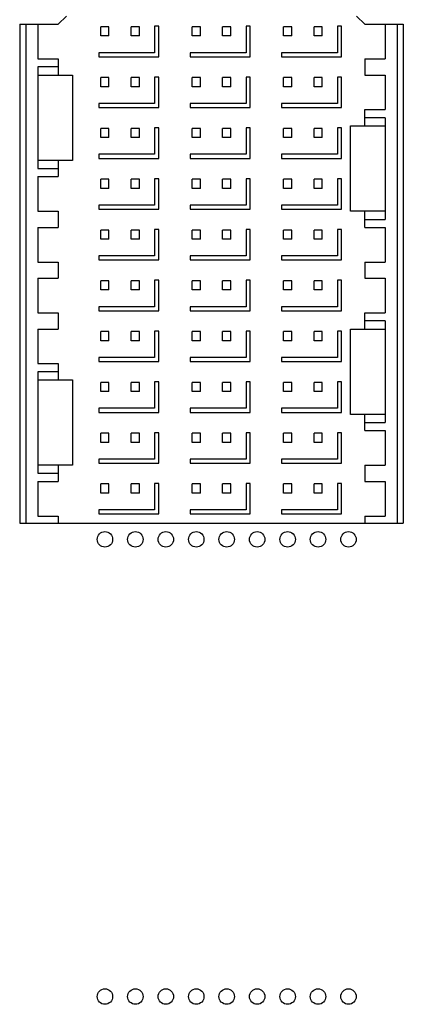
# Model space of a CAD drawing. Header units: inches. Extents: x 0 to 34, y 0 to 22.
# Tile 12 of 82: x 6.3 to 6.7, y 14.9 to 15.8. Entities that reach past the tile are written whole.
import ezdxf

# ---------------------------------------------------------------- set-up
doc = ezdxf.new("R2010")
doc.units = ezdxf.units.IN
doc.header["$LTSCALE"] = 1.87
doc.header["$MEASUREMENT"] = 0
doc.layers.get('0').update_dxf_attribs({"linetype": 'CONTINUOUS'})

msp = doc.modelspace()

# ---------------------------------------------------------------- linework, layer by layer
at = {"color": 7, "linetype": 'CONTINUOUS'}
for p, q in [((6.31729, 15.81663), (6.31729, 15.33336)), ((6.31729, 15.81663), (6.35469, 15.81663)), ((6.3232, 15.81663), (6.3232, 15.33336)), ((6.33501, 15.81663), (6.33501, 15.78317)), ((6.35469, 15.81663), (6.36257, 15.8245)), ((6.64406, 15.8245), (6.65194, 15.81663)), ((6.65194, 15.81663), (6.68934, 15.81663)), ((6.67162, 15.81663), (6.67162, 15.78317)), ((6.68343, 15.81663), (6.68343, 15.33336)), ((6.68934, 15.81663), (6.68934, 15.33336)), ((6.39603, 15.80531), (6.39603, 15.81417)), ((6.40391, 15.81417), (6.39603, 15.81417)), ((6.40391, 15.80531), (6.40391, 15.81417)), ((6.43343, 15.81417), (6.42556, 15.81417)), ((6.42556, 15.80531), (6.42556, 15.81417)), ((6.43343, 15.80531), (6.43343, 15.81417)), ((6.45213, 15.81467), (6.4482, 15.81467)), ((6.4482, 15.81467), (6.4482, 15.78908)), ((6.45213, 15.78514), (6.45213, 15.81467)), ((6.49249, 15.81417), (6.48461, 15.81417)), ((6.48461, 15.80531), (6.48461, 15.81417)), ((6.49249, 15.80531), (6.49249, 15.81417)), ((6.52202, 15.81417), (6.51414, 15.81417)), ((6.51414, 15.80531), (6.51414, 15.81417)), ((6.52202, 15.80531), (6.52202, 15.81417)), ((6.54072, 15.81467), (6.53678, 15.81467)), ((6.53678, 15.81467), (6.53678, 15.78908)), ((6.54072, 15.78514), (6.54072, 15.81467)), ((6.58107, 15.81417), (6.5732, 15.81417)), ((6.5732, 15.80531), (6.5732, 15.81417)), ((6.58107, 15.80531), (6.58107, 15.81417)), ((6.6106, 15.81417), (6.60272, 15.81417)), ((6.60272, 15.80531), (6.60272, 15.81417)), ((6.6106, 15.80531), (6.6106, 15.81417)), ((6.6293, 15.81467), (6.62536, 15.81467)), ((6.62536, 15.81467), (6.62536, 15.78908)), ((6.6293, 15.78514), (6.6293, 15.81467)), ((6.40391, 15.80531), (6.39603, 15.80531)), ((6.43343, 15.80531), (6.42556, 15.80531)), ((6.49249, 15.80531), (6.48461, 15.80531)), ((6.52202, 15.80531), (6.51414, 15.80531)), ((6.58107, 15.80531), (6.5732, 15.80531)), ((6.6106, 15.80531), (6.60272, 15.80531)), ((6.39406, 15.78908), (6.39406, 15.78514)), ((6.4482, 15.78908), (6.39406, 15.78908)), ((6.53678, 15.78908), (6.48265, 15.78908)), ((6.48265, 15.78908), (6.48265, 15.78514)), ((6.62536, 15.78908), (6.57123, 15.78908)), ((6.57123, 15.78908), (6.57123, 15.78514)), ((6.33501, 15.78317), (6.35469, 15.78317)), ((6.35469, 15.78317), (6.35469, 15.76742)), ((6.39406, 15.78514), (6.45213, 15.78514)), ((6.48265, 15.78514), (6.54072, 15.78514)), ((6.57123, 15.78514), (6.6293, 15.78514)), ((6.65194, 15.78317), (6.67162, 15.78317)), ((6.65194, 15.78317), (6.65194, 15.76742)), ((6.33501, 15.77529), (6.33501, 15.67687)), ((6.35469, 15.77529), (6.33501, 15.77529)), ((6.33501, 15.76742), (6.36847, 15.76742)), ((6.36847, 15.76742), (6.36847, 15.68474)), ((6.65194, 15.76742), (6.67162, 15.76742)), ((6.67162, 15.76742), (6.67162, 15.73395)), ((6.39603, 15.7561), (6.39603, 15.76496)), ((6.40391, 15.76496), (6.39603, 15.76496)), ((6.40391, 15.7561), (6.40391, 15.76496)), ((6.43343, 15.76496), (6.42556, 15.76496)), ((6.42556, 15.7561), (6.42556, 15.76496)), ((6.43343, 15.7561), (6.43343, 15.76496)), ((6.45213, 15.76545), (6.4482, 15.76545)), ((6.4482, 15.76545), (6.4482, 15.73986)), ((6.45213, 15.73593), (6.45213, 15.76545)), ((6.49249, 15.76496), (6.48461, 15.76496)), ((6.48461, 15.7561), (6.48461, 15.76496)), ((6.49249, 15.7561), (6.49249, 15.76496)), ((6.52202, 15.76496), (6.51414, 15.76496)), ((6.51414, 15.7561), (6.51414, 15.76496)), ((6.52202, 15.7561), (6.52202, 15.76496)), ((6.54072, 15.76545), (6.53678, 15.76545)), ((6.53678, 15.76545), (6.53678, 15.73986)), ((6.54072, 15.73593), (6.54072, 15.76545)), ((6.58107, 15.76496), (6.5732, 15.76496)), ((6.5732, 15.7561), (6.5732, 15.76496)), ((6.58107, 15.7561), (6.58107, 15.76496)), ((6.6106, 15.76496), (6.60272, 15.76496)), ((6.60272, 15.7561), (6.60272, 15.76496)), ((6.6106, 15.7561), (6.6106, 15.76496)), ((6.6293, 15.76545), (6.62536, 15.76545)), ((6.62536, 15.76545), (6.62536, 15.73986)), ((6.6293, 15.73593), (6.6293, 15.76545)), ((6.40391, 15.7561), (6.39603, 15.7561)), ((6.43343, 15.7561), (6.42556, 15.7561)), ((6.49249, 15.7561), (6.48461, 15.7561)), ((6.52202, 15.7561), (6.51414, 15.7561)), ((6.58107, 15.7561), (6.5732, 15.7561)), ((6.6106, 15.7561), (6.60272, 15.7561)), ((6.39406, 15.73986), (6.39406, 15.73593)), ((6.4482, 15.73986), (6.39406, 15.73986)), ((6.53678, 15.73986), (6.48265, 15.73986)), ((6.48265, 15.73986), (6.48265, 15.73593)), ((6.62536, 15.73986), (6.57123, 15.73986)), ((6.57123, 15.73986), (6.57123, 15.73593)), ((6.39406, 15.73593), (6.45213, 15.73593)), ((6.48265, 15.73593), (6.54072, 15.73593)), ((6.57123, 15.73593), (6.6293, 15.73593)), ((6.65194, 15.73395), (6.67162, 15.73395)), ((6.65194, 15.7182), (6.65194, 15.73395)), ((6.67162, 15.72608), (6.65194, 15.72608)), ((6.67162, 15.72608), (6.67162, 15.62765)), ((6.39603, 15.70689), (6.39603, 15.71574)), ((6.40391, 15.71574), (6.39603, 15.71574)), ((6.40391, 15.70689), (6.40391, 15.71574)), ((6.43343, 15.71574), (6.42556, 15.71574)), ((6.42556, 15.70689), (6.42556, 15.71574)), ((6.43343, 15.70689), (6.43343, 15.71574)), ((6.45213, 15.71624), (6.4482, 15.71624)), ((6.4482, 15.71624), (6.4482, 15.69065)), ((6.45213, 15.68671), (6.45213, 15.71624)), ((6.49249, 15.71574), (6.48461, 15.71574)), ((6.48461, 15.70689), (6.48461, 15.71574)), ((6.49249, 15.70689), (6.49249, 15.71574)), ((6.52202, 15.71574), (6.51414, 15.71574)), ((6.51414, 15.70689), (6.51414, 15.71574)), ((6.52202, 15.70689), (6.52202, 15.71574)), ((6.54072, 15.71624), (6.53678, 15.71624)), ((6.53678, 15.71624), (6.53678, 15.69065)), ((6.54072, 15.68671), (6.54072, 15.71624)), ((6.58107, 15.71574), (6.5732, 15.71574)), ((6.5732, 15.70689), (6.5732, 15.71574)), ((6.58107, 15.70689), (6.58107, 15.71574)), ((6.6106, 15.71574), (6.60272, 15.71574)), ((6.60272, 15.70689), (6.60272, 15.71574)), ((6.6106, 15.70689), (6.6106, 15.71574)), ((6.6293, 15.71624), (6.62536, 15.71624)), ((6.62536, 15.71624), (6.62536, 15.69065)), ((6.6293, 15.68671), (6.6293, 15.71624)), ((6.63816, 15.7182), (6.67162, 15.7182)), ((6.63816, 15.63553), (6.63816, 15.7182)), ((6.40391, 15.70689), (6.39603, 15.70689)), ((6.43343, 15.70689), (6.42556, 15.70689)), ((6.49249, 15.70689), (6.48461, 15.70689)), ((6.52202, 15.70689), (6.51414, 15.70689)), ((6.58107, 15.70689), (6.5732, 15.70689)), ((6.6106, 15.70689), (6.60272, 15.70689)), ((6.36847, 15.68474), (6.33501, 15.68474)), ((6.35469, 15.68474), (6.35469, 15.66899)), ((6.39406, 15.69065), (6.39406, 15.68671)), ((6.4482, 15.69065), (6.39406, 15.69065)), ((6.39406, 15.68671), (6.45213, 15.68671)), ((6.53678, 15.69065), (6.48265, 15.69065)), ((6.48265, 15.69065), (6.48265, 15.68671)), ((6.48265, 15.68671), (6.54072, 15.68671)), ((6.62536, 15.69065), (6.57123, 15.69065)), ((6.57123, 15.69065), (6.57123, 15.68671)), ((6.57123, 15.68671), (6.6293, 15.68671)), ((6.33501, 15.67687), (6.35469, 15.67687)), ((6.33501, 15.66899), (6.33501, 15.63553)), ((6.33501, 15.66899), (6.35469, 15.66899)), ((6.39603, 15.65767), (6.39603, 15.66653)), ((6.40391, 15.66653), (6.39603, 15.66653)), ((6.40391, 15.65767), (6.40391, 15.66653)), ((6.43343, 15.66653), (6.42556, 15.66653)), ((6.42556, 15.65767), (6.42556, 15.66653)), ((6.43343, 15.65767), (6.43343, 15.66653)), ((6.45213, 15.66703), (6.4482, 15.66703)), ((6.4482, 15.66703), (6.4482, 15.64144)), ((6.45213, 15.6375), (6.45213, 15.66703)), ((6.49249, 15.66653), (6.48461, 15.66653)), ((6.48461, 15.65767), (6.48461, 15.66653)), ((6.49249, 15.65767), (6.49249, 15.66653)), ((6.52202, 15.66653), (6.51414, 15.66653)), ((6.51414, 15.65767), (6.51414, 15.66653)), ((6.52202, 15.65767), (6.52202, 15.66653)), ((6.54072, 15.66703), (6.53678, 15.66703)), ((6.53678, 15.66703), (6.53678, 15.64144)), ((6.54072, 15.6375), (6.54072, 15.66703)), ((6.58107, 15.66653), (6.5732, 15.66653)), ((6.5732, 15.65767), (6.5732, 15.66653)), ((6.58107, 15.65767), (6.58107, 15.66653)), ((6.6106, 15.66653), (6.60272, 15.66653)), ((6.60272, 15.65767), (6.60272, 15.66653)), ((6.6106, 15.65767), (6.6106, 15.66653)), ((6.6293, 15.66703), (6.62536, 15.66703)), ((6.62536, 15.66703), (6.62536, 15.64144)), ((6.6293, 15.6375), (6.6293, 15.66703)), ((6.40391, 15.65767), (6.39603, 15.65767)), ((6.43343, 15.65767), (6.42556, 15.65767)), ((6.49249, 15.65767), (6.48461, 15.65767)), ((6.52202, 15.65767), (6.51414, 15.65767)), ((6.58107, 15.65767), (6.5732, 15.65767)), ((6.6106, 15.65767), (6.60272, 15.65767)), ((6.33501, 15.63553), (6.35469, 15.63553)), ((6.35469, 15.63553), (6.35469, 15.61978)), ((6.4482, 15.64144), (6.39406, 15.64144)), ((6.39406, 15.64144), (6.39406, 15.6375)), ((6.39406, 15.6375), (6.45213, 15.6375)), ((6.53678, 15.64144), (6.48265, 15.64144)), ((6.48265, 15.64144), (6.48265, 15.6375)), ((6.48265, 15.6375), (6.54072, 15.6375)), ((6.62536, 15.64144), (6.57123, 15.64144)), ((6.57123, 15.64144), (6.57123, 15.6375)), ((6.57123, 15.6375), (6.6293, 15.6375)), ((6.67162, 15.63553), (6.63816, 15.63553)), ((6.65194, 15.61978), (6.65194, 15.63553)), ((6.65194, 15.62765), (6.67162, 15.62765)), ((6.33501, 15.61978), (6.35469, 15.61978)), ((6.33501, 15.61978), (6.33501, 15.58631)), ((6.40391, 15.61732), (6.39603, 15.61732)), ((6.39603, 15.60846), (6.39603, 15.61732)), ((6.40391, 15.60846), (6.40391, 15.61732)), ((6.43343, 15.61732), (6.42556, 15.61732)), ((6.42556, 15.60846), (6.42556, 15.61732)), ((6.43343, 15.60846), (6.43343, 15.61732)), ((6.45213, 15.61782), (6.4482, 15.61782)), ((6.4482, 15.61782), (6.4482, 15.59223)), ((6.45213, 15.58829), (6.45213, 15.61782)), ((6.49249, 15.61732), (6.48461, 15.61732)), ((6.48461, 15.60846), (6.48461, 15.61732)), ((6.49249, 15.60846), (6.49249, 15.61732)), ((6.52202, 15.61732), (6.51414, 15.61732)), ((6.51414, 15.60846), (6.51414, 15.61732)), ((6.52202, 15.60846), (6.52202, 15.61732)), ((6.54072, 15.61782), (6.53678, 15.61782)), ((6.53678, 15.61782), (6.53678, 15.59223)), ((6.54072, 15.58829), (6.54072, 15.61782)), ((6.58107, 15.61732), (6.5732, 15.61732)), ((6.5732, 15.60846), (6.5732, 15.61732)), ((6.58107, 15.60846), (6.58107, 15.61732)), ((6.6106, 15.61732), (6.60272, 15.61732)), ((6.60272, 15.60846), (6.60272, 15.61732)), ((6.6106, 15.60846), (6.6106, 15.61732)), ((6.6293, 15.61782), (6.62536, 15.61782)), ((6.62536, 15.61782), (6.62536, 15.59223)), ((6.6293, 15.58829), (6.6293, 15.61782)), ((6.65194, 15.61978), (6.67162, 15.61978)), ((6.67162, 15.61978), (6.67162, 15.58631)), ((6.40391, 15.60846), (6.39603, 15.60846)), ((6.43343, 15.60846), (6.42556, 15.60846)), ((6.49249, 15.60846), (6.48461, 15.60846)), ((6.52202, 15.60846), (6.51414, 15.60846)), ((6.58107, 15.60846), (6.5732, 15.60846)), ((6.6106, 15.60846), (6.60272, 15.60846)), ((6.33501, 15.58631), (6.35469, 15.58631)), ((6.35469, 15.58631), (6.35469, 15.57057)), ((6.4482, 15.59223), (6.39406, 15.59223)), ((6.39406, 15.59223), (6.39406, 15.58829)), ((6.39406, 15.58829), (6.45213, 15.58829)), ((6.53678, 15.59223), (6.48265, 15.59223)), ((6.48265, 15.59223), (6.48265, 15.58829)), ((6.48265, 15.58829), (6.54072, 15.58829)), ((6.62536, 15.59223), (6.57123, 15.59223)), ((6.57123, 15.59223), (6.57123, 15.58829)), ((6.57123, 15.58829), (6.6293, 15.58829)), ((6.65194, 15.58631), (6.67162, 15.58631)), ((6.65194, 15.58631), (6.65194, 15.57057)), ((6.33501, 15.57057), (6.35469, 15.57057)), ((6.33501, 15.57057), (6.33501, 15.5371)), ((6.40391, 15.56811), (6.39603, 15.56811)), ((6.39603, 15.55925), (6.39603, 15.56811)), ((6.40391, 15.55925), (6.40391, 15.56811)), ((6.43343, 15.56811), (6.42556, 15.56811)), ((6.42556, 15.55925), (6.42556, 15.56811)), ((6.43343, 15.55925), (6.43343, 15.56811)), ((6.45213, 15.5686), (6.4482, 15.5686)), ((6.4482, 15.5686), (6.4482, 15.54301)), ((6.45213, 15.53908), (6.45213, 15.5686)), ((6.49249, 15.56811), (6.48461, 15.56811)), ((6.48461, 15.55925), (6.48461, 15.56811)), ((6.49249, 15.55925), (6.49249, 15.56811)), ((6.52202, 15.56811), (6.51414, 15.56811)), ((6.51414, 15.55925), (6.51414, 15.56811)), ((6.52202, 15.55925), (6.52202, 15.56811)), ((6.54072, 15.5686), (6.53678, 15.5686)), ((6.53678, 15.5686), (6.53678, 15.54301)), ((6.54072, 15.53908), (6.54072, 15.5686)), ((6.58107, 15.56811), (6.5732, 15.56811)), ((6.5732, 15.55925), (6.5732, 15.56811)), ((6.58107, 15.55925), (6.58107, 15.56811)), ((6.6106, 15.56811), (6.60272, 15.56811)), ((6.60272, 15.55925), (6.60272, 15.56811)), ((6.6106, 15.55925), (6.6106, 15.56811)), ((6.6293, 15.5686), (6.62536, 15.5686)), ((6.62536, 15.5686), (6.62536, 15.54301)), ((6.6293, 15.53908), (6.6293, 15.5686)), ((6.65194, 15.57057), (6.67162, 15.57057)), ((6.67162, 15.57057), (6.67162, 15.5371)), ((6.40391, 15.55925), (6.39603, 15.55925)), ((6.43343, 15.55925), (6.42556, 15.55925)), ((6.49249, 15.55925), (6.48461, 15.55925)), ((6.52202, 15.55925), (6.51414, 15.55925)), ((6.58107, 15.55925), (6.5732, 15.55925)), ((6.6106, 15.55925), (6.60272, 15.55925)), ((6.4482, 15.54301), (6.39406, 15.54301)), ((6.39406, 15.54301), (6.39406, 15.53908)), ((6.39406, 15.53908), (6.45213, 15.53908)), ((6.53678, 15.54301), (6.48265, 15.54301)), ((6.48265, 15.54301), (6.48265, 15.53908)), ((6.48265, 15.53908), (6.54072, 15.53908)), ((6.62536, 15.54301), (6.57123, 15.54301)), ((6.57123, 15.54301), (6.57123, 15.53908)), ((6.57123, 15.53908), (6.6293, 15.53908)), ((6.33501, 15.5371), (6.35469, 15.5371)), ((6.35469, 15.5371), (6.35469, 15.52135)), ((6.65194, 15.5371), (6.67162, 15.5371)), ((6.65194, 15.52135), (6.65194, 15.5371)), ((6.67162, 15.52923), (6.65194, 15.52923)), ((6.67162, 15.52923), (6.67162, 15.4308)), ((6.33501, 15.52135), (6.35469, 15.52135)), ((6.33501, 15.52135), (6.33501, 15.48789)), ((6.45213, 15.51939), (6.4482, 15.51939)), ((6.4482, 15.51939), (6.4482, 15.4938)), ((6.45213, 15.48986), (6.45213, 15.51939)), ((6.54072, 15.51939), (6.53678, 15.51939)), ((6.53678, 15.51939), (6.53678, 15.4938)), ((6.54072, 15.48986), (6.54072, 15.51939)), ((6.6293, 15.51939), (6.62536, 15.51939)), ((6.62536, 15.51939), (6.62536, 15.4938)), ((6.6293, 15.48986), (6.6293, 15.51939)), ((6.63816, 15.52135), (6.67162, 15.52135)), ((6.63816, 15.43868), (6.63816, 15.52135)), ((6.40391, 15.51889), (6.39603, 15.51889)), ((6.39603, 15.51004), (6.39603, 15.51889)), ((6.40391, 15.51004), (6.39603, 15.51004)), ((6.40391, 15.51004), (6.40391, 15.51889)), ((6.43343, 15.51889), (6.42556, 15.51889)), ((6.42556, 15.51004), (6.42556, 15.51889)), ((6.43343, 15.51004), (6.42556, 15.51004)), ((6.43343, 15.51004), (6.43343, 15.51889)), ((6.49249, 15.51889), (6.48461, 15.51889)), ((6.48461, 15.51004), (6.48461, 15.51889)), ((6.49249, 15.51004), (6.48461, 15.51004)), ((6.49249, 15.51004), (6.49249, 15.51889)), ((6.52202, 15.51889), (6.51414, 15.51889)), ((6.51414, 15.51004), (6.51414, 15.51889)), ((6.52202, 15.51004), (6.51414, 15.51004)), ((6.52202, 15.51004), (6.52202, 15.51889)), ((6.58107, 15.51889), (6.5732, 15.51889)), ((6.5732, 15.51004), (6.5732, 15.51889)), ((6.58107, 15.51004), (6.5732, 15.51004)), ((6.58107, 15.51004), (6.58107, 15.51889)), ((6.6106, 15.51889), (6.60272, 15.51889)), ((6.60272, 15.51004), (6.60272, 15.51889)), ((6.6106, 15.51004), (6.60272, 15.51004)), ((6.6106, 15.51004), (6.6106, 15.51889)), ((6.4482, 15.4938), (6.39406, 15.4938)), ((6.39406, 15.4938), (6.39406, 15.48986)), ((6.53678, 15.4938), (6.48265, 15.4938)), ((6.48265, 15.4938), (6.48265, 15.48986)), ((6.62536, 15.4938), (6.57123, 15.4938)), ((6.57123, 15.4938), (6.57123, 15.48986)), ((6.33501, 15.48789), (6.35469, 15.48789)), ((6.35469, 15.48789), (6.35469, 15.47214)), ((6.39406, 15.48986), (6.45213, 15.48986)), ((6.48265, 15.48986), (6.54072, 15.48986)), ((6.57123, 15.48986), (6.6293, 15.48986)), ((6.35469, 15.48002), (6.33501, 15.48002)), ((6.33501, 15.48002), (6.33501, 15.38159)), ((6.33501, 15.47214), (6.36847, 15.47214)), ((6.36847, 15.47214), (6.36847, 15.38946)), ((6.40391, 15.46968), (6.39603, 15.46968)), ((6.39603, 15.46082), (6.39603, 15.46968)), ((6.40391, 15.46082), (6.40391, 15.46968)), ((6.43343, 15.46968), (6.42556, 15.46968)), ((6.42556, 15.46082), (6.42556, 15.46968)), ((6.43343, 15.46082), (6.43343, 15.46968)), ((6.45213, 15.47018), (6.4482, 15.47018)), ((6.4482, 15.47018), (6.4482, 15.44459)), ((6.45213, 15.44065), (6.45213, 15.47018)), ((6.49249, 15.46968), (6.48461, 15.46968)), ((6.48461, 15.46082), (6.48461, 15.46968)), ((6.49249, 15.46082), (6.49249, 15.46968)), ((6.52202, 15.46968), (6.51414, 15.46968)), ((6.51414, 15.46082), (6.51414, 15.46968)), ((6.52202, 15.46082), (6.52202, 15.46968)), ((6.54072, 15.47018), (6.53678, 15.47018)), ((6.53678, 15.47018), (6.53678, 15.44459)), ((6.54072, 15.44065), (6.54072, 15.47018)), ((6.58107, 15.46968), (6.5732, 15.46968)), ((6.5732, 15.46082), (6.5732, 15.46968)), ((6.58107, 15.46082), (6.58107, 15.46968)), ((6.6106, 15.46968), (6.60272, 15.46968)), ((6.60272, 15.46082), (6.60272, 15.46968)), ((6.6106, 15.46082), (6.6106, 15.46968)), ((6.6293, 15.47018), (6.62536, 15.47018)), ((6.62536, 15.47018), (6.62536, 15.44459)), ((6.6293, 15.44065), (6.6293, 15.47018)), ((6.40391, 15.46082), (6.39603, 15.46082)), ((6.43343, 15.46082), (6.42556, 15.46082)), ((6.49249, 15.46082), (6.48461, 15.46082)), ((6.52202, 15.46082), (6.51414, 15.46082)), ((6.58107, 15.46082), (6.5732, 15.46082)), ((6.6106, 15.46082), (6.60272, 15.46082)), ((6.4482, 15.44459), (6.39406, 15.44459)), ((6.39406, 15.44459), (6.39406, 15.44065)), ((6.53678, 15.44459), (6.48265, 15.44459)), ((6.48265, 15.44459), (6.48265, 15.44065)), ((6.62536, 15.44459), (6.57123, 15.44459)), ((6.57123, 15.44459), (6.57123, 15.44065)), ((6.39406, 15.44065), (6.45213, 15.44065)), ((6.48265, 15.44065), (6.54072, 15.44065)), ((6.57123, 15.44065), (6.6293, 15.44065)), ((6.67162, 15.43868), (6.63816, 15.43868)), ((6.65194, 15.42293), (6.65194, 15.43868)), ((6.65194, 15.4308), (6.67162, 15.4308)), ((6.40391, 15.42047), (6.39603, 15.42047)), ((6.39603, 15.41161), (6.39603, 15.42047)), ((6.40391, 15.41161), (6.40391, 15.42047)), ((6.43343, 15.42047), (6.42556, 15.42047)), ((6.42556, 15.41161), (6.42556, 15.42047)), ((6.43343, 15.41161), (6.43343, 15.42047)), ((6.45213, 15.42097), (6.4482, 15.42097)), ((6.4482, 15.42097), (6.4482, 15.39538)), ((6.45213, 15.39144), (6.45213, 15.42097)), ((6.49249, 15.42047), (6.48461, 15.42047)), ((6.48461, 15.41161), (6.48461, 15.42047)), ((6.49249, 15.41161), (6.49249, 15.42047)), ((6.52202, 15.42047), (6.51414, 15.42047)), ((6.51414, 15.41161), (6.51414, 15.42047)), ((6.52202, 15.41161), (6.52202, 15.42047)), ((6.54072, 15.42097), (6.53678, 15.42097)), ((6.53678, 15.42097), (6.53678, 15.39538)), ((6.54072, 15.39144), (6.54072, 15.42097)), ((6.58107, 15.42047), (6.5732, 15.42047)), ((6.5732, 15.41161), (6.5732, 15.42047)), ((6.58107, 15.41161), (6.58107, 15.42047)), ((6.6106, 15.42047), (6.60272, 15.42047)), ((6.60272, 15.41161), (6.60272, 15.42047)), ((6.6106, 15.41161), (6.6106, 15.42047)), ((6.6293, 15.42097), (6.62536, 15.42097)), ((6.62536, 15.42097), (6.62536, 15.39538)), ((6.6293, 15.39144), (6.6293, 15.42097)), ((6.65194, 15.42293), (6.67162, 15.42293)), ((6.67162, 15.42293), (6.67162, 15.38946)), ((6.40391, 15.41161), (6.39603, 15.41161)), ((6.43343, 15.41161), (6.42556, 15.41161)), ((6.49249, 15.41161), (6.48461, 15.41161)), ((6.52202, 15.41161), (6.51414, 15.41161)), ((6.58107, 15.41161), (6.5732, 15.41161)), ((6.6106, 15.41161), (6.60272, 15.41161)), ((6.4482, 15.39538), (6.39406, 15.39538)), ((6.39406, 15.39538), (6.39406, 15.39144)), ((6.53678, 15.39538), (6.48265, 15.39538)), ((6.48265, 15.39538), (6.48265, 15.39144)), ((6.62536, 15.39538), (6.57123, 15.39538)), ((6.57123, 15.39538), (6.57123, 15.39144)), ((6.36847, 15.38946), (6.33501, 15.38946)), ((6.35469, 15.38946), (6.35469, 15.37372)), ((6.39406, 15.39144), (6.45213, 15.39144)), ((6.48265, 15.39144), (6.54072, 15.39144)), ((6.57123, 15.39144), (6.6293, 15.39144)), ((6.65194, 15.38946), (6.67162, 15.38946)), ((6.65194, 15.38946), (6.65194, 15.37372)), ((6.33501, 15.38159), (6.35469, 15.38159)), ((6.33501, 15.37372), (6.35469, 15.37372)), ((6.33501, 15.37372), (6.33501, 15.34025)), ((6.40391, 15.37126), (6.39603, 15.37126)), ((6.39603, 15.3624), (6.39603, 15.37126)), ((6.40391, 15.3624), (6.40391, 15.37126)), ((6.43343, 15.37126), (6.42556, 15.37126)), ((6.42556, 15.3624), (6.42556, 15.37126)), ((6.43343, 15.3624), (6.43343, 15.37126)), ((6.45213, 15.37175), (6.4482, 15.37175)), ((6.4482, 15.37175), (6.4482, 15.34616)), ((6.45213, 15.34223), (6.45213, 15.37175)), ((6.49249, 15.37126), (6.48461, 15.37126)), ((6.48461, 15.3624), (6.48461, 15.37126)), ((6.49249, 15.3624), (6.49249, 15.37126)), ((6.52202, 15.37126), (6.51414, 15.37126)), ((6.51414, 15.3624), (6.51414, 15.37126)), ((6.52202, 15.3624), (6.52202, 15.37126)), ((6.54072, 15.37175), (6.53678, 15.37175)), ((6.53678, 15.37175), (6.53678, 15.34616)), ((6.54072, 15.34223), (6.54072, 15.37175)), ((6.58107, 15.37126), (6.5732, 15.37126)), ((6.5732, 15.3624), (6.5732, 15.37126)), ((6.58107, 15.3624), (6.58107, 15.37126)), ((6.6106, 15.37126), (6.60272, 15.37126)), ((6.60272, 15.3624), (6.60272, 15.37126)), ((6.6106, 15.3624), (6.6106, 15.37126)), ((6.6293, 15.37175), (6.62536, 15.37175)), ((6.62536, 15.37175), (6.62536, 15.34616)), ((6.6293, 15.34223), (6.6293, 15.37175)), ((6.65194, 15.37372), (6.67162, 15.37372)), ((6.67162, 15.37372), (6.67162, 15.34025)), ((6.40391, 15.3624), (6.39603, 15.3624)), ((6.43343, 15.3624), (6.42556, 15.3624)), ((6.49249, 15.3624), (6.48461, 15.3624)), ((6.52202, 15.3624), (6.51414, 15.3624)), ((6.58107, 15.3624), (6.5732, 15.3624)), ((6.6106, 15.3624), (6.60272, 15.3624)), ((6.33501, 15.34025), (6.35469, 15.34025)), ((6.35469, 15.34025), (6.35469, 15.33336)), ((6.4482, 15.34616), (6.39406, 15.34616)), ((6.39406, 15.34616), (6.39406, 15.34223)), ((6.39406, 15.34223), (6.45213, 15.34223)), ((6.53678, 15.34616), (6.48265, 15.34616)), ((6.48265, 15.34616), (6.48265, 15.34223)), ((6.48265, 15.34223), (6.54072, 15.34223)), ((6.62536, 15.34616), (6.57123, 15.34616)), ((6.57123, 15.34616), (6.57123, 15.34223)), ((6.57123, 15.34223), (6.6293, 15.34223)), ((6.65194, 15.34025), (6.67162, 15.34025)), ((6.65194, 15.34025), (6.65194, 15.33336)), ((6.31729, 15.33336), (6.68934, 15.33336))]:
    msp.add_line(p, q, dxfattribs=at)
for centre in [(6.39996, 15.31761), (6.42949, 15.31761), (6.45902, 15.31761), (6.48854, 15.31761), (6.51807, 15.31761), (6.5476, 15.31761), (6.57713, 15.31761), (6.60665, 15.31761), (6.63618, 15.31761), (6.39996, 14.8747), (6.42949, 14.8747), (6.45902, 14.8747), (6.48854, 14.8747), (6.51807, 14.8747), (6.5476, 14.8747), (6.57713, 14.8747), (6.60665, 14.8747), (6.63618, 14.8747)]:
    msp.add_circle(centre, 0.0075, dxfattribs=at)

doc.saveas('drawing.dxf')
